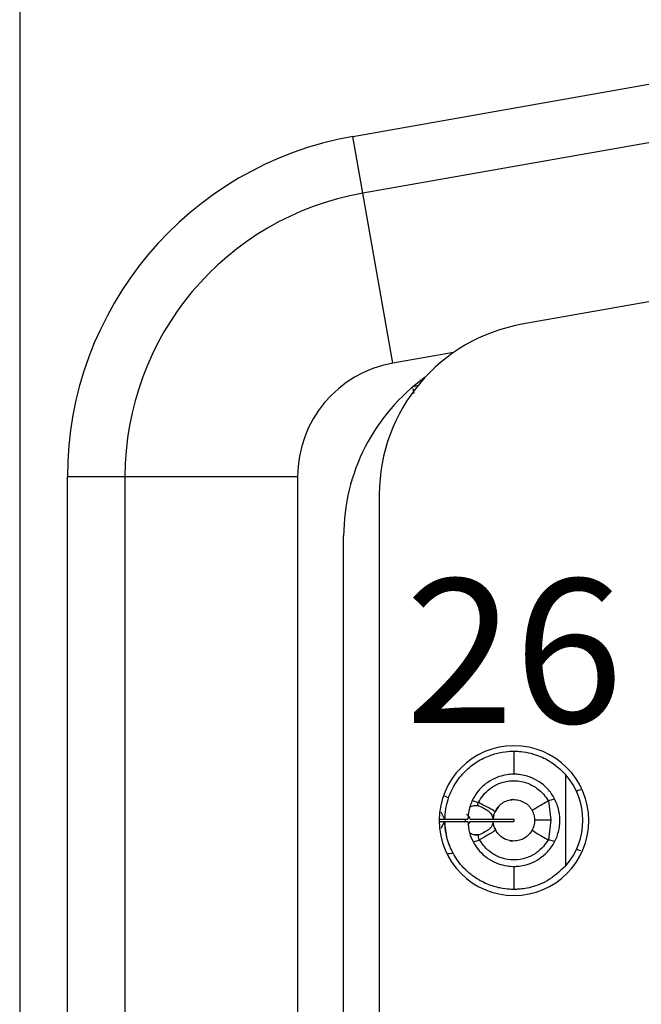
# Model space of a CAD drawing. Header units: inches. Extents: x 0 to 814, y 0 to 621.
# Tile 11 of 30: x 471 to 482, y 265 to 282. Entities that reach past the tile are written whole.
import ezdxf

# ---------------------------------------------------------------- set-up
doc = ezdxf.new("R2010")
doc.units = ezdxf.units.IN
doc.header["$LTSCALE"] = 10
doc.header["$MEASUREMENT"] = 0
doc.layers.add('TEXT', color=140, linetype='Continuous')

msp = doc.modelspace()

# ---------------------------------------------------------------- linework, layer by layer
for p, q in [((471.178, 290.696), (471.178, 216.496)), ((476.966, 280.238), (488.406, 282.255)), ((488.58, 281.27), (477.14, 279.253)), ((477.14, 279.253), (476.966, 280.238)), ((477.661, 276.298), (477.14, 279.253)), ((486.607, 278.157), (479.907, 276.976)), ((478.715, 276.484), (477.661, 276.298)), ((478.008, 275.859), (478.025, 275.774)), ((478.092, 275.904), (478.011, 275.89)), ((472.008, 232.863), (472.008, 274.329)), ((473.008, 274.329), (472.008, 274.329)), ((473.008, 274.329), (473.008, 232.863)), ((476.008, 274.329), (473.008, 274.329)), ((476.008, 274.329), (476.008, 232.863)), ((477.428, 274.021), (477.428, 233.171)), ((476.808, 233.897), (476.808, 273.295)), ((479.766, 269.561), (479.766, 269.161)), ((480.663, 269.158), (480.663, 267.565)), ((479.045, 268.705), (479.146, 268.67)), ((480.469, 268.731), (480.367, 268.702)), ((480.367, 268.702), (480.41, 268.361)), ((478.495, 268.509), (478.559, 268.381)), ((479.158, 268.613), (479.062, 268.613)), ((479.498, 268.6), (479.435, 268.502)), ((478.468, 268.381), (478.559, 268.381)), ((478.468, 268.341), (478.559, 268.341)), ((478.559, 268.341), (478.499, 268.22)), ((478.566, 268.381), (478.966, 268.381)), ((478.566, 268.341), (478.966, 268.341)), ((478.928, 268.34), (478.928, 268.381)), ((478.971, 268.283), (479.005, 268.341)), ((479.005, 268.381), (479.406, 268.381)), ((479.005, 268.341), (479.406, 268.341)), ((479.409, 268.381), (479.766, 268.381)), ((479.409, 268.341), (479.766, 268.341)), ((479.766, 268.381), (479.766, 268.341)), ((480.41, 268.361), (480.367, 268.02)), ((479.434, 268.229), (479.455, 268.183)), ((479.059, 267.988), (479.164, 268.019)), ((479.165, 268.109), (479.065, 268.109)), ((480.47, 267.993), (480.367, 268.02)), ((479.766, 267.561), (479.766, 267.161))]:
    msp.add_line(p, q)
at = {"flags": 128}
msp.add_lwpolyline([(480.41, 268.361), (480.346, 268.361), (480.289, 268.361), (480.24, 268.361), (480.2, 268.361), (480.168, 268.361), (480.145, 268.361), (480.131, 268.361), (480.126, 268.361)], dxfattribs=at)
for centre, radius, start, end in [((478.008, 274.329), 6, 100, 180), ((478.008, 274.329), 5, 100, 180), ((480.428, 274.021), 3, 100, 180), ((478.008, 274.329), 2, 100, 180), ((480.208, 273.295), 3.4, 125.7147, 180), ((479.768, 268.356), 1.3, 90, 270), ((479.768, 268.356), 1.3, 270, 90), ((479.766, 268.361), 1.2, 318.3983, 41.6017)]:
    msp.add_arc(centre, radius, start, end)
for points, knots in [([(478.566, 268.381), (478.577, 268.497), (478.596, 268.684), (478.711, 268.951), (478.861, 269.166), (479.074, 269.354), (479.302, 269.477), (479.534, 269.546), (479.725, 269.563), (479.752, 269.562), (479.766, 269.561)], [0, 0, 0, 0, 0.136607, 0.221058, 0.342614, 0.445467, 0.564391, 0.681615, 0.83542, 1, 1, 1, 1]), ([(479.766, 269.561), (479.78, 269.562), (479.804, 269.562), (479.959, 269.55), (480.164, 269.501), (480.424, 269.387), (480.584, 269.234), (480.663, 269.158)], [0, 0, 0, 0, 0.232579, 0.418603, 0.594539, 0.798578, 1, 1, 1, 1]), ([(479.766, 269.161), (479.758, 269.162), (479.741, 269.162), (479.626, 269.153), (479.478, 269.114), (479.326, 269.037), (479.188, 268.923), (479.077, 268.782), (478.989, 268.597), (478.974, 268.455), (478.966, 268.381)], [0, 0, 0, 0, 0.1718232, 0.3277805, 0.4570048, 0.5831964, 0.6757467, 0.7745847, 0.8820603, 1, 1, 1, 1]), ([(479.766, 267.561), (479.772, 267.561), (479.785, 267.561), (479.877, 267.566), (480.006, 267.593), (480.162, 267.658), (480.32, 267.773), (480.453, 267.933), (480.544, 268.135), (480.577, 268.357), (480.545, 268.583), (480.454, 268.788), (480.32, 268.95), (480.161, 269.065), (480.006, 269.129), (479.877, 269.156), (479.785, 269.162), (479.772, 269.161), (479.766, 269.161)], [0, 0, 0, 0, 0.069884, 0.139278, 0.204182, 0.266903, 0.323436, 0.382756, 0.438353, 0.499435, 0.558884, 0.617439, 0.676848, 0.733171, 0.79585, 0.860774, 0.930129, 1, 1, 1, 1]), ([(479.151, 268.668), (479.175, 268.711), (479.229, 268.804), (479.356, 268.925), (479.532, 269.021), (479.752, 269.063), (479.975, 269.029), (480.157, 268.935), (480.283, 268.821), (480.337, 268.737), (480.361, 268.699)], [0, 0, 0, 0, 0.099793, 0.216467, 0.349999, 0.50042, 0.660688, 0.797326, 0.910434, 1, 1, 1, 1]), ([(480.931, 268.891), (480.914, 268.886), (480.883, 268.878), (480.864, 268.868), (480.856, 268.864)], [0, 0, 0, 0, 0.557225, 1, 1, 1, 1]), ([(478.559, 268.788), (478.575, 268.78), (478.604, 268.766), (478.623, 268.755), (478.631, 268.751)], [0, 0, 0, 0, 0.557114, 1, 1, 1, 1]), ([(479.138, 268.619), (479.14, 268.628), (479.142, 268.645), (479.145, 268.662), (479.146, 268.67)], [0, 0, 0, 0, 0.562549, 1, 1, 1, 1]), ([(479.151, 268.668), (479.15, 268.668), (479.148, 268.669), (479.147, 268.669), (479.146, 268.67)], [0, 0, 0, 0, 0.558733, 1, 1, 1, 1]), ([(479.439, 268.511), (479.423, 268.524), (479.395, 268.546), (479.225, 268.631), (479.151, 268.668)], [0, 0, 0, 0, 0.559092, 1, 1, 1, 1]), ([(479.439, 268.511), (479.455, 268.541), (479.488, 268.599), (479.565, 268.665), (479.655, 268.709), (479.755, 268.726), (479.855, 268.715), (479.949, 268.677), (480.03, 268.615), (480.066, 268.559), (480.084, 268.531)], [0, 0, 0, 0, 0.124832, 0.249927, 0.374973, 0.499911, 0.624881, 0.749904, 0.874871, 1, 1, 1, 1]), ([(479.742, 268.721), (479.742, 268.721), (479.742, 268.721), (479.739, 268.72), (479.725, 268.72), (479.712, 268.715), (479.703, 268.712)], [0, 0, 0, 0, 0.027898, 0.176157, 0.480391, 1, 1, 1, 1]), ([(480.084, 268.531), (480.099, 268.543), (480.126, 268.566), (480.289, 268.658), (480.361, 268.699)], [0, 0, 0, 0, 0.559112, 1, 1, 1, 1]), ([(480.367, 268.702), (480.366, 268.702), (480.364, 268.701), (480.362, 268.7), (480.361, 268.699)], [0, 0, 0, 0, 0.562972, 1, 1, 1, 1]), ([(479.005, 268.381), (478.998, 268.41), (478.992, 268.439), (478.945, 268.463), (478.943, 268.464)], [0, 0, 0, 0, 0.967723, 1, 1, 1, 1]), ([(478.996, 268.578), (479, 268.582), (479.02, 268.605), (479.071, 268.621), (479.116, 268.62), (479.138, 268.619)], [0, 0, 0, 0, 0.084695, 0.530522, 1, 1, 1, 1]), ([(479.138, 268.619), (479.142, 268.618), (479.149, 268.617), (479.155, 268.614), (479.158, 268.613)], [0, 0, 0, 0, 0.56712, 1, 1, 1, 1]), ([(479.158, 268.613), (479.228, 268.58), (479.375, 268.511), (479.395, 268.426), (479.406, 268.381)], [0, 0, 0, 0, 0.4750292, 1, 1, 1, 1]), ([(479.407, 268.381), (479.409, 268.407), (479.414, 268.452), (479.431, 268.494), (479.439, 268.511)], [0, 0, 0, 0, 0.56991, 1, 1, 1, 1]), ([(480.084, 268.531), (480.097, 268.5), (480.121, 268.447), (480.125, 268.387), (480.126, 268.361)], [0, 0, 0, 0, 0.561544, 1, 1, 1, 1]), ([(479.766, 267.161), (479.756, 267.161), (479.737, 267.161), (479.587, 267.17), (479.372, 267.219), (479.131, 267.33), (478.902, 267.512), (478.719, 267.748), (478.594, 268.036), (478.575, 268.24), (478.566, 268.341)], [0, 0, 0, 0, 0.135708, 0.274363, 0.400662, 0.527292, 0.633782, 0.757864, 0.88037, 1, 1, 1, 1]), ([(478.684, 267.843), (478.683, 267.844), (478.681, 267.848), (478.664, 267.886), (478.626, 267.977), (478.588, 268.117), (478.57, 268.244), (478.567, 268.309), (478.566, 268.341)], [0, 0, 0, 0, 0.119776, 0.241548, 0.498389, 0.755694, 0.878374, 1, 1, 1, 1]), ([(478.966, 268.341), (478.973, 268.276), (478.985, 268.15), (479.055, 267.982), (479.147, 267.847), (479.271, 267.724), (479.424, 267.631), (479.59, 267.575), (479.733, 267.56), (479.755, 267.561), (479.766, 267.561)], [0, 0, 0, 0, 0.1045128, 0.2005906, 0.2894134, 0.3724761, 0.5006145, 0.6312251, 0.799563, 1, 1, 1, 1]), ([(479.406, 268.341), (479.396, 268.297), (479.377, 268.212), (479.233, 268.142), (479.165, 268.109)], [0, 0, 0, 0, 0.527509, 1, 1, 1, 1]), ([(479.418, 268.45), (479.417, 268.447), (479.41, 268.425), (479.408, 268.402), (479.407, 268.381)], [0, 0, 0, 0, 0.149907, 1, 1, 1, 1]), ([(479.448, 268.193), (479.436, 268.219), (479.414, 268.266), (479.409, 268.319), (479.407, 268.341)], [0, 0, 0, 0, 0.562114, 1, 1, 1, 1]), ([(480.126, 268.361), (480.124, 268.328), (480.119, 268.269), (480.095, 268.216), (480.084, 268.192)], [0, 0, 0, 0, 0.557822, 1, 1, 1, 1]), ([(479.147, 268.104), (479.12, 268.103), (479.083, 268.101), (479.041, 268.118), (479.016, 268.131), (479.003, 268.142), (478.995, 268.149)], [0, 0, 0, 0, 0.510551, 0.710762, 0.813776, 1, 1, 1, 1]), ([(479.448, 268.193), (479.443, 268.188), (479.436, 268.18), (479.38, 268.143), (479.303, 268.098), (479.22, 268.05), (479.171, 268.022)], [0, 0, 0, 0, 0.3156834, 0.4999002, 0.7031715, 1, 1, 1, 1]), ([(480.084, 268.192), (480.066, 268.165), (480.031, 268.11), (479.953, 268.049), (479.863, 268.01), (479.766, 267.997), (479.668, 268.01), (479.578, 268.049), (479.5, 268.11), (479.465, 268.165), (479.448, 268.193)], [0, 0, 0, 0, 0.125083, 0.250179, 0.375008, 0.500028, 0.624987, 0.749827, 0.874916, 1, 1, 1, 1]), ([(480.084, 268.192), (480.099, 268.18), (480.126, 268.157), (480.289, 268.064), (480.361, 268.023)], [0, 0, 0, 0, 0.559118, 1, 1, 1, 1]), ([(479.165, 268.109), (479.161, 268.108), (479.156, 268.106), (479.15, 268.105), (479.147, 268.104)], [0, 0, 0, 0, 0.559446, 1, 1, 1, 1]), ([(479.164, 268.019), (479.161, 268.035), (479.154, 268.063), (479.149, 268.092), (479.147, 268.104)], [0, 0, 0, 0, 0.5624267, 1, 1, 1, 1]), ([(479.164, 268.019), (479.166, 268.019), (479.168, 268.02), (479.17, 268.021), (479.171, 268.022)], [0, 0, 0, 0, 0.562729, 1, 1, 1, 1]), ([(480.361, 268.023), (480.336, 267.983), (480.279, 267.895), (480.151, 267.783), (479.977, 267.695), (479.767, 267.66), (479.557, 267.695), (479.383, 267.781), (479.254, 267.894), (479.197, 267.981), (479.171, 268.022)], [0, 0, 0, 0, 0.099267, 0.215646, 0.349191, 0.499976, 0.650244, 0.78363, 0.900197, 1, 1, 1, 1]), ([(479.694, 268.01), (479.697, 268.009), (479.71, 268.004), (479.726, 268.004), (479.738, 268.002), (479.742, 268.002), (479.742, 268.002), (479.742, 268.002)], [0, 0, 0, 0, 0.182173, 0.664038, 0.823033, 0.93077, 1, 1, 1, 1]), ([(480.361, 268.023), (480.363, 268.022), (480.364, 268.021), (480.366, 268.021), (480.367, 268.02)], [0, 0, 0, 0, 0.556556, 1, 1, 1, 1]), ([(478.623, 267.786), (478.642, 267.787), (478.676, 267.789), (478.698, 267.794), (478.707, 267.796)], [0, 0, 0, 0, 0.557993, 1, 1, 1, 1]), ([(480.931, 267.832), (480.914, 267.836), (480.883, 267.844), (480.864, 267.854), (480.856, 267.859)], [0, 0, 0, 0, 0.557225, 1, 1, 1, 1]), ([(480.663, 267.565), (480.559, 267.47), (480.349, 267.28), (480.063, 267.193), (479.896, 267.166), (479.792, 267.161), (479.775, 267.161), (479.766, 267.161)], [0, 0, 0, 0, 0.257766, 0.51758, 0.657011, 0.811271, 1, 1, 1, 1])]:
    msp.add_open_spline(points, degree=3, knots=knots)

# ---------------------------------------------------------------- texts
at = {"layer": 'TEXT', "insert": (477.878, 272.552), "char_height": 2.5, "attachment_point": 1}
msp.add_mtext_dynamic_manual_height_columns('26', width=2.5, gutter_width=42.333, heights=[0], dxfattribs=at)

doc.saveas('drawing.dxf')
